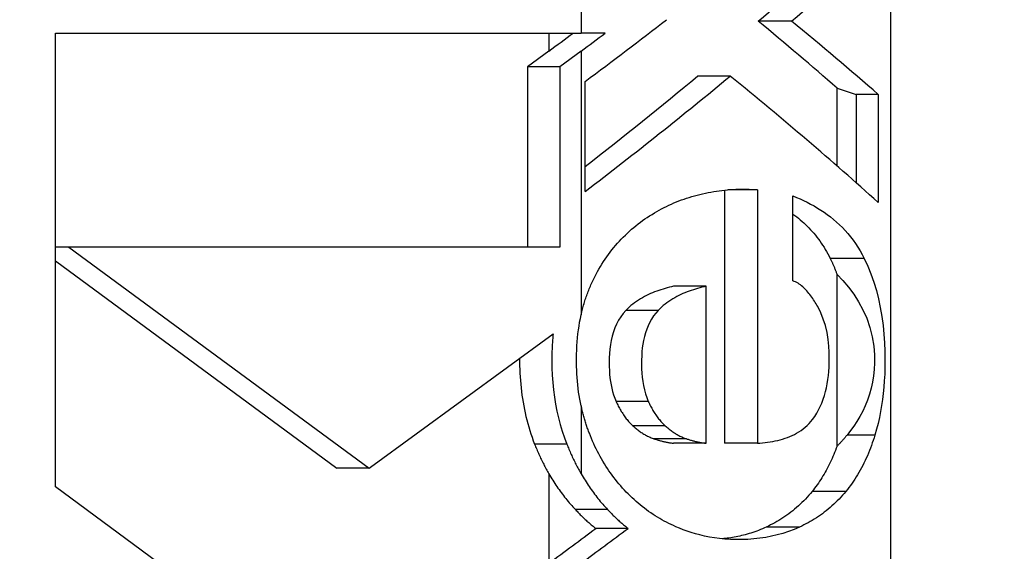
# Model space of a CAD drawing. Header units: inches. Extents: x 0 to 160, y -11 to 104.
# Tile 71 of 121: x 113.659 to 113.916, y 23.791 to 23.93. Entities that reach past the tile are written whole.
import ezdxf

# ---------------------------------------------------------------- set-up
doc = ezdxf.new("R2010")
doc.units = ezdxf.units.IN
doc.header["$LTSCALE"] = 9.614827
doc.header["$MEASUREMENT"] = 0
for name, color, linetype, lineweight in [('Dimensions(ANSI)', 7, 'Continuous', 25), ('Visible Edges(ANSI)', 7, 'Continuous', 25), ('Visible Tangent Edges(ANSI)', 7, 'Continuous', 25)]:
    doc.layers.add(name, color=color, linetype=linetype, lineweight=lineweight)
doc.styles.add('Dimension-ANSI', font='arialbd.ttf')
doc.dimstyles.new('INCH-ANSI', dxfattribs={"dimscale": 9.614827, "dimtxt": 0.12, "dimasz": 0.098425, "dimexe": 0.04, "dimexo": 0.04, "dimgap": 0.031496, "dimtad": 0, "dimtih": 1, "dimtoh": 1, "dimdec": 3, "dimzin": 0, "dimdsep": 46, "dimtxsty": 'Dimension-ANSI', "dimcen": 0.09, "dimdle": 0.312, "dimclrd": 179, "dimclre": 179, "dimclrt": 7, "dimadec": 1, "dimazin": 0, "dimtfac": 1, "dimtdec": 3, "dimtofl": 0, "dimtmove": 0, "dimatfit": 3, "dimfxl": 1, "dimtolj": 1, "dimtzin": 4, "dimlwd": 25, "dimlwe": 25, "dimarcsym": 0})

# ---------------------------------------------------------------- blocks, each defined once
blk = doc.blocks.new('*D20')
at = {"layer": 'Defpoints', "color": 0, "linetype": 'Continuous', "transparency": 16777216}
for p in [(113.69783, 89.07304), (114.8965, 89.07304), (112.74344, 22.01286)]:
    blk.add_point(p, dxfattribs=at)
at = {"layer": 'Dimensions(ANSI)', "color": 179, "linetype": 'Continuous', "lineweight": 25, "true_color": 0x262658, "transparency": 16777216}
blk.add_line((114.08242, 89.07304), (114.8965, 89.07304), dxfattribs=at)
at = {"layer": 'Dimensions(ANSI)', "color": 7, "linetype": 'Continuous', "lineweight": 25, "transparency": 16777216, "insert": (117.62494, 89.07304), "char_height": 1.153779, "attachment_point": 5, "style": 'Dimension-ANSI'}
blk.add_mtext('\\A1;46.375', dxfattribs=at)

msp = doc.modelspace()

# ---------------------------------------------------------------- linework, layer by layer
at = {"layer": 'Visible Edges(ANSI)'}
for p, q in [((113.86041, 23.92997), (113.85175, 23.92997)), ((113.66804, 23.87343), (113.66805, 23.92681)), ((113.66805, 23.92681), (113.80547, 23.92681)), ((113.81179, 23.92681), (113.80547, 23.92681)), ((113.79705, 23.92211), (113.79144, 23.91795)), ((113.80547, 23.92211), (113.79986, 23.91795)), ((113.79986, 23.91795), (113.79144, 23.91795)), ((113.79144, 23.91795), (113.79144, 23.87087)), ((113.79986, 23.91795), (113.79986, 23.87087)), ((113.8065, 23.88538), (113.8065, 23.91416)), ((113.84445, 23.91558), (113.83592, 23.91558)), ((113.87236, 23.91239), (113.87738, 23.91078)), ((113.87236, 23.89208), (113.87236, 23.91239)), ((113.87738, 23.91078), (113.87738, 23.88767)), ((113.88313, 23.91078), (113.87738, 23.91078)), ((113.88313, 23.91078), (113.88313, 23.88254)), ((113.84297, 23.88576), (113.84297, 23.81958)), ((113.85155, 23.88583), (113.84381, 23.88583)), ((113.85155, 23.88583), (113.85155, 23.81958)), ((113.86084, 23.86203), (113.86084, 23.88423)), ((113.66804, 23.87205), (113.66804, 23.87343)), ((113.66804, 23.87087), (113.66804, 23.87205)), ((113.67152, 23.87087), (113.66804, 23.87087)), ((113.66805, 23.80813), (113.66804, 23.87087)), ((113.67152, 23.87087), (113.75002, 23.81304)), ((113.79986, 23.87087), (113.67152, 23.87087)), ((113.66804, 23.86723), (113.7416, 23.81304)), ((113.87236, 23.81881), (113.87236, 23.86369)), ((113.83815, 23.86061), (113.82965, 23.86061)), ((113.83815, 23.81958), (113.83815, 23.86061)), ((113.75039, 23.81331), (113.79816, 23.84819)), ((113.83815, 23.81958), (113.82965, 23.81958)), ((113.85155, 23.81958), (113.84297, 23.81958)), ((113.75002, 23.81304), (113.7416, 23.81304)), ((113.75002, 23.81304), (113.75039, 23.81331)), ((113.70551, 23.78053), (113.66805, 23.80813)), ((113.81772, 23.79728), (113.80929, 23.79728))]:
    msp.add_line(p, q, dxfattribs=at)
at = {"layer": 'Visible Edges(ANSI)', "flags": 128}
for points in [[(113.83436, 23.88406), (113.83507, 23.88426), (113.83579, 23.88446), (113.83651, 23.88464), (113.83723, 23.88481), (113.83795, 23.88497), (113.83867, 23.88512), (113.83939, 23.88525), (113.84011, 23.88538), (113.84083, 23.88549), (113.84155, 23.88559), (113.84227, 23.88568), (113.843, 23.88576), (113.84372, 23.88583), (113.84443, 23.88588), (113.84515, 23.88592), (113.84587, 23.88596), (113.84658, 23.88598), (113.8473, 23.88599), (113.84801, 23.88599), (113.84872, 23.88598), (113.84943, 23.88596), (113.85014, 23.88593), (113.85085, 23.88588), (113.85155, 23.88583)], [(113.8192, 23.87598), (113.81978, 23.87645), (113.82037, 23.87691), (113.82096, 23.87736), (113.82155, 23.87779), (113.82215, 23.87822), (113.82276, 23.87863), (113.82337, 23.87903), (113.82399, 23.87942), (113.82461, 23.8798), (113.82523, 23.88016), (113.82587, 23.88052), (113.8265, 23.88086), (113.82714, 23.88119), (113.82778, 23.88151), (113.82843, 23.88182), (113.82908, 23.88211), (113.82973, 23.8824), (113.83038, 23.88267), (113.83104, 23.88293), (113.8317, 23.88318), (113.83236, 23.88341), (113.83302, 23.88364), (113.83369, 23.88385), (113.83436, 23.88406)], [(113.86084, 23.88423), (113.86177, 23.88385), (113.8627, 23.88344), (113.86363, 23.88302), (113.86454, 23.88257), (113.86544, 23.88209), (113.86634, 23.8816), (113.86722, 23.88107), (113.86809, 23.88053), (113.86895, 23.87996), (113.86979, 23.87936), (113.87061, 23.87874), (113.87142, 23.87808), (113.87221, 23.8774), (113.87299, 23.87669), (113.87374, 23.87595), (113.87447, 23.87518), (113.87519, 23.87438), (113.87588, 23.87354), (113.87654, 23.87268), (113.87718, 23.87178), (113.8778, 23.87086), (113.87838, 23.8699), (113.87894, 23.86891), (113.87946, 23.86789)], [(113.86084, 23.8795), (113.86133, 23.87913), (113.86181, 23.87876), (113.86229, 23.87838), (113.86276, 23.87798), (113.86323, 23.87758), (113.86369, 23.87716), (113.86414, 23.87674), (113.86458, 23.8763), (113.86502, 23.87586), (113.86545, 23.8754), (113.86587, 23.87494), (113.86629, 23.87446), (113.86669, 23.87397), (113.86709, 23.87348), (113.86748, 23.87297), (113.86786, 23.87245), (113.86823, 23.87192), (113.86859, 23.87138), (113.86895, 23.87083), (113.86929, 23.87026), (113.86963, 23.86969), (113.86995, 23.8691), (113.87027, 23.8685), (113.87057, 23.86789)], [(113.80834, 23.86168), (113.80868, 23.86238), (113.80902, 23.86307), (113.80938, 23.86375), (113.80975, 23.86443), (113.81012, 23.8651), (113.81051, 23.86576), (113.81091, 23.86641), (113.81132, 23.86705), (113.81174, 23.86769), (113.81217, 23.86831), (113.81261, 23.86893), (113.81306, 23.86954), (113.81352, 23.87014), (113.814, 23.87073), (113.81448, 23.8713), (113.81497, 23.87187), (113.81547, 23.87242), (113.81597, 23.87296), (113.81649, 23.87349), (113.81702, 23.87401), (113.81755, 23.87452), (113.81809, 23.87502), (113.81864, 23.8755), (113.8192, 23.87598)], [(113.87057, 23.86789), (113.87065, 23.86772), (113.87074, 23.86755), (113.87082, 23.86738), (113.8709, 23.86721), (113.87098, 23.86704), (113.87105, 23.86687), (113.87113, 23.8667), (113.87121, 23.86653), (113.87129, 23.86635), (113.87136, 23.86618), (113.87144, 23.86601), (113.87151, 23.86583), (113.87159, 23.86566), (113.87166, 23.86548), (113.87173, 23.8653), (113.87181, 23.86513), (113.87188, 23.86495), (113.87195, 23.86477), (113.87202, 23.86459), (113.87209, 23.86441), (113.87216, 23.86423), (113.87223, 23.86405), (113.87229, 23.86387), (113.87236, 23.86369)], [(113.87946, 23.86789), (113.8804, 23.86588), (113.88123, 23.86382), (113.88198, 23.8617), (113.88263, 23.85953), (113.88319, 23.85731), (113.88367, 23.85505), (113.88407, 23.85273), (113.88438, 23.85039), (113.88461, 23.84809), (113.88476, 23.84583), (113.88485, 23.84364), (113.88489, 23.84153), (113.88487, 23.83952), (113.88481, 23.83762), (113.88471, 23.83586), (113.88459, 23.83422), (113.88443, 23.83261), (113.88424, 23.83101), (113.884, 23.82942), (113.88374, 23.82785), (113.88343, 23.82629), (113.88308, 23.82475), (113.88269, 23.82322), (113.88225, 23.82171)], [(113.87236, 23.86369), (113.87388, 23.8621), (113.87534, 23.8604), (113.87671, 23.85856), (113.87799, 23.85658), (113.87913, 23.85447), (113.88012, 23.85223), (113.88094, 23.84986), (113.88156, 23.84736), (113.88194, 23.84491), (113.88212, 23.84264), (113.88215, 23.84061), (113.88206, 23.83883), (113.88189, 23.83716), (113.88163, 23.83553), (113.88128, 23.83393), (113.88084, 23.83237), (113.88032, 23.83085), (113.87973, 23.82937), (113.87907, 23.82795), (113.87835, 23.82659), (113.87757, 23.82528), (113.87675, 23.82404), (113.87589, 23.82285), (113.87499, 23.82171)], [(113.80547, 23.85315), (113.80555, 23.85352), (113.80564, 23.85389), (113.80573, 23.85426), (113.80582, 23.85462), (113.80592, 23.85499), (113.80602, 23.85535), (113.80612, 23.85571), (113.80623, 23.85608), (113.80633, 23.85644), (113.80645, 23.8568), (113.80656, 23.85715), (113.80668, 23.85751), (113.8068, 23.85786), (113.80692, 23.85822), (113.80705, 23.85857), (113.80718, 23.85892), (113.80731, 23.85927), (113.80745, 23.85962), (113.80759, 23.85997), (113.80774, 23.86031), (113.80788, 23.86065), (113.80803, 23.861), (113.80819, 23.86134), (113.80834, 23.86168)], [(113.82965, 23.86061), (113.82909, 23.86049), (113.82854, 23.86035), (113.82798, 23.86021), (113.82743, 23.86005), (113.82687, 23.85989), (113.82632, 23.85972), (113.82576, 23.85953), (113.82521, 23.85934), (113.82466, 23.85913), (113.82412, 23.85891), (113.82358, 23.85868), (113.82304, 23.85843), (113.82251, 23.85818), (113.82199, 23.85791), (113.82147, 23.85762), (113.82095, 23.85732), (113.82045, 23.857), (113.81995, 23.85667), (113.81945, 23.85632), (113.81897, 23.85595), (113.8185, 23.85557), (113.81804, 23.85517), (113.81759, 23.85474), (113.81715, 23.8543)], [(113.83815, 23.86061), (113.83759, 23.86049), (113.83703, 23.86035), (113.83647, 23.86021), (113.83592, 23.86005), (113.83536, 23.85989), (113.8348, 23.85972), (113.83424, 23.85953), (113.83369, 23.85934), (113.83314, 23.85913), (113.83259, 23.85891), (113.83205, 23.85868), (113.83151, 23.85843), (113.83098, 23.85818), (113.83045, 23.85791), (113.82993, 23.85762), (113.82941, 23.85732), (113.82891, 23.857), (113.8284, 23.85667), (113.82791, 23.85632), (113.82743, 23.85595), (113.82695, 23.85557), (113.82649, 23.85517), (113.82604, 23.85474), (113.8256, 23.8543)], [(113.86731, 23.85528), (113.86711, 23.85565), (113.8669, 23.85601), (113.86668, 23.85637), (113.86646, 23.85673), (113.86623, 23.85709), (113.866, 23.85743), (113.86576, 23.85778), (113.86552, 23.85811), (113.86527, 23.85844), (113.86502, 23.85876), (113.86476, 23.85907), (113.8645, 23.85938), (113.86423, 23.85967), (113.86395, 23.85995), (113.86367, 23.86022), (113.86338, 23.86048), (113.86309, 23.86073), (113.86278, 23.86096), (113.86247, 23.86118), (113.86216, 23.86139), (113.86184, 23.86158), (113.86151, 23.86175), (113.86118, 23.8619), (113.86084, 23.86203)], [(113.86597, 23.8258), (113.86654, 23.82658), (113.86706, 23.8274), (113.86754, 23.82826), (113.86798, 23.82915), (113.86838, 23.83008), (113.86874, 23.83105), (113.86906, 23.83204), (113.86934, 23.83306), (113.86958, 23.83409), (113.86978, 23.83514), (113.86995, 23.8362), (113.87008, 23.83727), (113.87019, 23.83834), (113.87026, 23.83942), (113.87031, 23.84056), (113.87034, 23.84188), (113.87032, 23.84337), (113.87023, 23.84499), (113.87004, 23.84672), (113.86974, 23.84853), (113.86931, 23.85033), (113.86877, 23.85205), (113.8681, 23.8537), (113.86731, 23.85528)], [(113.80547, 23.82931), (113.80528, 23.83021), (113.80511, 23.83112), (113.80496, 23.83204), (113.80482, 23.83296), (113.80469, 23.83389), (113.80458, 23.83484), (113.80449, 23.83579), (113.80441, 23.83675), (113.80435, 23.83771), (113.8043, 23.83869), (113.80427, 23.83967), (113.80425, 23.84067), (113.80425, 23.84172), (113.80426, 23.84282), (113.8043, 23.84392), (113.80436, 23.845), (113.80443, 23.84607), (113.80452, 23.84712), (113.80463, 23.84816), (113.80476, 23.84919), (113.80491, 23.8502), (113.80508, 23.85119), (113.80526, 23.85218), (113.80547, 23.85315)], [(113.81715, 23.8543), (113.81645, 23.8535), (113.81581, 23.85264), (113.81524, 23.85172), (113.81473, 23.85074), (113.81429, 23.84971), (113.81391, 23.84866), (113.8136, 23.84757), (113.81334, 23.84646), (113.81314, 23.84534), (113.81299, 23.8442), (113.81289, 23.84305), (113.81282, 23.8419), (113.8128, 23.84077), (113.81281, 23.83967), (113.81285, 23.83861), (113.81292, 23.83759), (113.81301, 23.83663), (113.81313, 23.83572), (113.81328, 23.83482), (113.81347, 23.83393), (113.81369, 23.83305), (113.81395, 23.83218), (113.81425, 23.83133), (113.81459, 23.8305)], [(113.8256, 23.8543), (113.82497, 23.8536), (113.82439, 23.85284), (113.82387, 23.85204), (113.8234, 23.85119), (113.82297, 23.8503), (113.8226, 23.84938), (113.82228, 23.84843), (113.82201, 23.84746), (113.82179, 23.84647), (113.8216, 23.84548), (113.82146, 23.84447), (113.82136, 23.84345), (113.82129, 23.84239), (113.82124, 23.84129), (113.82124, 23.84017), (113.82127, 23.83904), (113.82133, 23.83792), (113.82143, 23.8368), (113.82157, 23.83571), (113.82176, 23.83463), (113.822, 23.83357), (113.82228, 23.83252), (113.82263, 23.8315), (113.82303, 23.8305)], [(113.79816, 23.84819), (113.7981, 23.84763), (113.79805, 23.84707), (113.79801, 23.8465), (113.79797, 23.84593), (113.79793, 23.84536), (113.7979, 23.84478), (113.79787, 23.8442), (113.79785, 23.84361), (113.79783, 23.84303), (113.79782, 23.84244), (113.79781, 23.84184), (113.79781, 23.84125), (113.79784, 23.83928), (113.79792, 23.83733), (113.79806, 23.83541), (113.79825, 23.83351), (113.7985, 23.83164), (113.7988, 23.8298), (113.79915, 23.82798), (113.79956, 23.82619), (113.80002, 23.82443), (113.80054, 23.8227), (113.80111, 23.821), (113.80173, 23.81934)], [(113.78939, 23.84179), (113.78939, 23.84081), (113.7894, 23.83982), (113.78943, 23.83885), (113.78947, 23.83789), (113.78952, 23.83693), (113.78959, 23.83597), (113.78967, 23.83502), (113.78977, 23.83407), (113.78988, 23.83312), (113.79, 23.83217), (113.79014, 23.83123), (113.79029, 23.83029), (113.79046, 23.82935), (113.79064, 23.82842), (113.79084, 23.82749), (113.79105, 23.82656), (113.79128, 23.82564), (113.79152, 23.82473), (113.79178, 23.82382), (113.79205, 23.82291), (113.79234, 23.82201), (113.79265, 23.82111), (113.79297, 23.82022), (113.79331, 23.81934)], [(113.80762, 23.82216), (113.80751, 23.82244), (113.8074, 23.82274), (113.80729, 23.82303), (113.80719, 23.82332), (113.80708, 23.82361), (113.80698, 23.82391), (113.80688, 23.8242), (113.80678, 23.8245), (113.80668, 23.82479), (113.80659, 23.82509), (113.8065, 23.82538), (113.80641, 23.82568), (113.80632, 23.82598), (113.80623, 23.82628), (113.80615, 23.82658), (113.80606, 23.82688), (113.80598, 23.82718), (113.8059, 23.82749), (113.80583, 23.82779), (113.80575, 23.82809), (113.80568, 23.8284), (113.80561, 23.8287), (113.80554, 23.82901), (113.80547, 23.82931)], [(113.81459, 23.8305), (113.81473, 23.8302), (113.81487, 23.8299), (113.81502, 23.8296), (113.81517, 23.8293), (113.81532, 23.829), (113.81548, 23.82871), (113.81564, 23.82842), (113.81581, 23.82814), (113.81597, 23.82785), (113.81615, 23.82757), (113.81633, 23.8273), (113.81651, 23.82703), (113.81669, 23.82676), (113.81688, 23.82649), (113.81708, 23.82623), (113.81727, 23.82598), (113.81747, 23.82573), (113.81768, 23.82548), (113.81789, 23.82524), (113.8181, 23.825), (113.81832, 23.82477), (113.81854, 23.82455), (113.81877, 23.82432), (113.819, 23.82411)], [(113.82303, 23.8305), (113.82317, 23.8302), (113.82332, 23.8299), (113.82346, 23.8296), (113.82361, 23.8293), (113.82377, 23.829), (113.82392, 23.82871), (113.82409, 23.82842), (113.82425, 23.82814), (113.82442, 23.82785), (113.82459, 23.82757), (113.82477, 23.8273), (113.82495, 23.82703), (113.82514, 23.82676), (113.82533, 23.82649), (113.82552, 23.82623), (113.82572, 23.82598), (113.82593, 23.82573), (113.82613, 23.82548), (113.82634, 23.82524), (113.82656, 23.825), (113.82677, 23.82477), (113.827, 23.82455), (113.82722, 23.82432), (113.82746, 23.82411)], [(113.819, 23.82411), (113.81921, 23.82392), (113.81942, 23.82374), (113.81963, 23.82356), (113.81984, 23.82338), (113.82006, 23.82321), (113.82028, 23.82304), (113.8205, 23.82287), (113.82072, 23.82271), (113.82094, 23.82255), (113.82117, 23.8224), (113.82139, 23.82225), (113.82162, 23.8221), (113.82186, 23.82196), (113.82209, 23.82183), (113.82232, 23.8217), (113.82256, 23.82157), (113.8228, 23.82145), (113.82304, 23.82133), (113.82328, 23.82122), (113.82352, 23.82111), (113.82377, 23.82101), (113.82401, 23.82091), (113.82426, 23.82082), (113.82451, 23.82073)], [(113.82746, 23.82411), (113.82766, 23.82392), (113.82787, 23.82374), (113.82809, 23.82356), (113.8283, 23.82338), (113.82852, 23.82321), (113.82873, 23.82304), (113.82896, 23.82287), (113.82918, 23.82271), (113.8294, 23.82255), (113.82963, 23.8224), (113.82986, 23.82225), (113.83009, 23.8221), (113.83032, 23.82196), (113.83056, 23.82183), (113.83079, 23.8217), (113.83103, 23.82157), (113.83127, 23.82145), (113.83151, 23.82133), (113.83175, 23.82122), (113.83199, 23.82111), (113.83224, 23.82101), (113.83249, 23.82091), (113.83273, 23.82082), (113.83298, 23.82073)], [(113.85155, 23.81958), (113.85221, 23.81962), (113.85288, 23.81967), (113.85354, 23.81974), (113.8542, 23.81982), (113.85487, 23.81992), (113.85553, 23.82003), (113.85618, 23.82016), (113.85684, 23.8203), (113.85748, 23.82047), (113.85813, 23.82065), (113.85876, 23.82085), (113.85938, 23.82107), (113.86, 23.82132), (113.86061, 23.82158), (113.8612, 23.82188), (113.86179, 23.8222), (113.86237, 23.82254), (113.86294, 23.82292), (113.86349, 23.82332), (113.86402, 23.82375), (113.86454, 23.82422), (113.86504, 23.82471), (113.86551, 23.82524), (113.86597, 23.8258)], [(113.81677, 23.80732), (113.81628, 23.80785), (113.81581, 23.80839), (113.81535, 23.80893), (113.81489, 23.80949), (113.81444, 23.81005), (113.814, 23.81062), (113.81357, 23.8112), (113.81315, 23.81179), (113.81274, 23.81238), (113.81233, 23.81299), (113.81194, 23.8136), (113.81155, 23.81422), (113.81117, 23.81485), (113.8108, 23.81548), (113.81044, 23.81612), (113.81009, 23.81677), (113.80975, 23.81742), (113.80942, 23.81808), (113.80909, 23.81875), (113.80878, 23.81942), (113.80848, 23.82009), (113.80818, 23.82077), (113.8079, 23.82146), (113.80762, 23.82216)], [(113.87499, 23.82171), (113.87489, 23.82158), (113.87478, 23.82146), (113.87467, 23.82133), (113.87457, 23.8212), (113.87446, 23.82108), (113.87435, 23.82096), (113.87425, 23.82083), (113.87414, 23.82071), (113.87403, 23.82058), (113.87392, 23.82046), (113.87381, 23.82034), (113.8737, 23.82022), (113.87359, 23.8201), (113.87348, 23.81998), (113.87337, 23.81986), (113.87326, 23.81974), (113.87315, 23.81962), (113.87304, 23.8195), (113.87293, 23.81939), (113.87281, 23.81927), (113.8727, 23.81915), (113.87259, 23.81904), (113.87247, 23.81892), (113.87236, 23.81881)], [(113.88225, 23.82171), (113.88204, 23.82101), (113.88181, 23.82032), (113.88158, 23.81964), (113.88134, 23.81896), (113.88109, 23.81828), (113.88083, 23.81762), (113.88056, 23.81696), (113.88028, 23.8163), (113.88, 23.81566), (113.8797, 23.81502), (113.8794, 23.81438), (113.87908, 23.81376), (113.87876, 23.81314), (113.87843, 23.81253), (113.87809, 23.81193), (113.87774, 23.81134), (113.87739, 23.81076), (113.87702, 23.81019), (113.87665, 23.80963), (113.87627, 23.80908), (113.87588, 23.80854), (113.87548, 23.808), (113.87507, 23.80748), (113.87465, 23.80697)], [(113.79331, 23.81934), (113.79344, 23.819), (113.79358, 23.81866), (113.79371, 23.81833), (113.79385, 23.81799), (113.79399, 23.81766), (113.79414, 23.81733), (113.79428, 23.817), (113.79443, 23.81667), (113.79458, 23.81634), (113.79473, 23.81601), (113.79488, 23.81569), (113.79504, 23.81536), (113.79519, 23.81504), (113.79535, 23.81471), (113.79551, 23.81439), (113.79568, 23.81407), (113.79584, 23.81375), (113.79601, 23.81344), (113.79618, 23.81312), (113.79635, 23.8128), (113.79652, 23.81249), (113.79669, 23.81218), (113.79687, 23.81187), (113.79705, 23.81156)], [(113.80173, 23.81934), (113.80187, 23.81899), (113.802, 23.81865), (113.80214, 23.81832), (113.80228, 23.81798), (113.80242, 23.81764), (113.80257, 23.81731), (113.80271, 23.81698), (113.80286, 23.81665), (113.80301, 23.81632), (113.80316, 23.81599), (113.80331, 23.81566), (113.80347, 23.81534), (113.80363, 23.81501), (113.80378, 23.81469), (113.80395, 23.81437), (113.80411, 23.81405), (113.80427, 23.81373), (113.80444, 23.81342), (113.8046, 23.8131), (113.80477, 23.81279), (113.80495, 23.81248), (113.80512, 23.81217), (113.80529, 23.81186), (113.80547, 23.81156)], [(113.82451, 23.82073), (113.82472, 23.82066), (113.82493, 23.82059), (113.82514, 23.82053), (113.82535, 23.82046), (113.82557, 23.8204), (113.82578, 23.82033), (113.82599, 23.82027), (113.82621, 23.82021), (113.82642, 23.82015), (113.82664, 23.8201), (113.82685, 23.82005), (113.82706, 23.82), (113.82728, 23.81995), (113.82749, 23.8199), (113.8277, 23.81986), (113.82792, 23.81981), (113.82814, 23.81977), (113.82835, 23.81974), (113.82857, 23.8197), (113.82878, 23.81967), (113.829, 23.81964), (113.82922, 23.81962), (113.82943, 23.8196), (113.82965, 23.81958)], [(113.83298, 23.82073), (113.8332, 23.82066), (113.83341, 23.82059), (113.83362, 23.82053), (113.83383, 23.82046), (113.83405, 23.8204), (113.83426, 23.82033), (113.83448, 23.82027), (113.83469, 23.82021), (113.8349, 23.82015), (113.83512, 23.8201), (113.83533, 23.82005), (113.83555, 23.82), (113.83576, 23.81995), (113.83598, 23.8199), (113.83619, 23.81986), (113.83641, 23.81981), (113.83663, 23.81977), (113.83684, 23.81974), (113.83706, 23.8197), (113.83728, 23.81967), (113.8375, 23.81964), (113.83771, 23.81962), (113.83793, 23.8196), (113.83815, 23.81958)], [(113.87236, 23.81881), (113.87215, 23.81825), (113.87194, 23.81769), (113.87173, 23.81714), (113.8715, 23.8166), (113.87127, 23.81606), (113.87104, 23.81553), (113.8708, 23.81501), (113.87055, 23.81449), (113.8703, 23.81397), (113.87005, 23.81346), (113.86978, 23.81296), (113.86952, 23.81247), (113.86924, 23.81197), (113.86896, 23.81149), (113.86868, 23.81101), (113.86838, 23.81054), (113.86809, 23.81007), (113.86778, 23.80961), (113.86747, 23.80915), (113.86716, 23.8087), (113.86683, 23.80826), (113.8665, 23.80782), (113.86617, 23.80739), (113.86583, 23.80697)], [(113.79705, 23.81156), (113.7973, 23.81113), (113.79755, 23.81071), (113.79781, 23.81029), (113.79807, 23.80987), (113.79833, 23.80946), (113.7986, 23.80905), (113.79887, 23.80864), (113.79914, 23.80824), (113.79942, 23.80784), (113.7997, 23.80744), (113.79998, 23.80704), (113.80027, 23.80665), (113.80056, 23.80626), (113.80086, 23.80588), (113.80115, 23.80549), (113.80145, 23.80511), (113.80176, 23.80474), (113.80206, 23.80437), (113.80237, 23.804), (113.80269, 23.80363), (113.803, 23.80327), (113.80332, 23.80291), (113.80364, 23.80255), (113.80397, 23.8022)], [(113.80547, 23.81156), (113.80572, 23.81113), (113.80597, 23.81071), (113.80623, 23.81029), (113.80649, 23.80987), (113.80675, 23.80946), (113.80702, 23.80905), (113.80729, 23.80864), (113.80756, 23.80824), (113.80784, 23.80784), (113.80812, 23.80744), (113.80841, 23.80704), (113.80869, 23.80665), (113.80898, 23.80626), (113.80928, 23.80588), (113.80957, 23.80549), (113.80987, 23.80511), (113.81018, 23.80474), (113.81048, 23.80437), (113.8108, 23.804), (113.81111, 23.80363), (113.81142, 23.80327), (113.81174, 23.80291), (113.81207, 23.80255), (113.81239, 23.8022)], [(113.83023, 23.79773), (113.82961, 23.79801), (113.829, 23.79829), (113.8284, 23.79859), (113.8278, 23.79889), (113.8272, 23.79921), (113.8266, 23.79954), (113.82601, 23.79988), (113.82542, 23.80023), (113.82484, 23.80059), (113.82426, 23.80096), (113.82369, 23.80135), (113.82311, 23.80174), (113.82255, 23.80215), (113.82199, 23.80257), (113.82144, 23.803), (113.82089, 23.80344), (113.82035, 23.80388), (113.81982, 23.80434), (113.8193, 23.80481), (113.81878, 23.80529), (113.81826, 23.80579), (113.81776, 23.80629), (113.81726, 23.8068), (113.81677, 23.80732)], [(113.86583, 23.80697), (113.8654, 23.80645), (113.86497, 23.80595), (113.86453, 23.80546), (113.86409, 23.80498), (113.86364, 23.80451), (113.86318, 23.80405), (113.86271, 23.80361), (113.86224, 23.80317), (113.86176, 23.80274), (113.86127, 23.80233), (113.86078, 23.80192), (113.86028, 23.80153), (113.85977, 23.80114), (113.85926, 23.80077), (113.85875, 23.80041), (113.85823, 23.80006), (113.8577, 23.79972), (113.85717, 23.79939), (113.85663, 23.79908), (113.85609, 23.79877), (113.85554, 23.79847), (113.85499, 23.79819), (113.85444, 23.79791), (113.85387, 23.79764)], [(113.87465, 23.80697), (113.87422, 23.80645), (113.87378, 23.80595), (113.87334, 23.80546), (113.87289, 23.80498), (113.87243, 23.80451), (113.87196, 23.80405), (113.87149, 23.80361), (113.87101, 23.80317), (113.87053, 23.80274), (113.87004, 23.80233), (113.86954, 23.80192), (113.86903, 23.80153), (113.86852, 23.80114), (113.868, 23.80077), (113.86748, 23.80041), (113.86695, 23.80006), (113.86642, 23.79972), (113.86588, 23.79939), (113.86534, 23.79908), (113.86479, 23.79877), (113.86424, 23.79847), (113.86368, 23.79819), (113.86312, 23.79791), (113.86256, 23.79764)], [(113.80397, 23.8022), (113.80418, 23.80198), (113.80439, 23.80176), (113.8046, 23.80154), (113.80481, 23.80132), (113.80503, 23.8011), (113.80524, 23.80088), (113.80546, 23.80067), (113.80567, 23.80046), (113.80589, 23.80025), (113.80611, 23.80004), (113.80633, 23.79983), (113.80655, 23.79963), (113.80677, 23.79942), (113.807, 23.79922), (113.80722, 23.79902), (113.80745, 23.79882), (113.80768, 23.79862), (113.8079, 23.79843), (113.80813, 23.79823), (113.80836, 23.79804), (113.80859, 23.79785), (113.80882, 23.79766), (113.80906, 23.79747), (113.80929, 23.79728)], [(113.81239, 23.8022), (113.8126, 23.80198), (113.81281, 23.80176), (113.81302, 23.80154), (113.81324, 23.80132), (113.81345, 23.8011), (113.81367, 23.80088), (113.81388, 23.80067), (113.8141, 23.80046), (113.81432, 23.80025), (113.81454, 23.80004), (113.81476, 23.79983), (113.81498, 23.79963), (113.8152, 23.79942), (113.81543, 23.79922), (113.81565, 23.79902), (113.81588, 23.79882), (113.8161, 23.79862), (113.81633, 23.79843), (113.81656, 23.79823), (113.81679, 23.79804), (113.81702, 23.79785), (113.81725, 23.79766), (113.81749, 23.79747), (113.81772, 23.79728)], [(113.86256, 23.79764), (113.86113, 23.79703), (113.85968, 23.79648), (113.85822, 23.796), (113.85673, 23.79558), (113.85523, 23.79523), (113.85371, 23.79494), (113.85218, 23.79471), (113.85063, 23.79454), (113.84907, 23.79442), (113.84749, 23.79437), (113.84596, 23.79436), (113.84447, 23.79441), (113.84303, 23.7945), (113.84163, 23.79464), (113.84029, 23.79482), (113.83899, 23.79504), (113.83773, 23.79529), (113.83653, 23.79557), (113.83536, 23.79588), (113.83425, 23.79622), (113.83318, 23.79657), (113.83215, 23.79694), (113.83117, 23.79733), (113.83023, 23.79773)], [(113.85387, 23.79764), (113.85337, 23.79741), (113.85286, 23.79719), (113.85236, 23.79698), (113.85186, 23.79678), (113.85136, 23.7966), (113.85086, 23.79642), (113.85036, 23.79625), (113.84986, 23.79608), (113.84936, 23.79593), (113.84887, 23.79579), (113.84838, 23.79565), (113.84789, 23.79553), (113.84741, 23.79541), (113.84693, 23.7953), (113.84645, 23.79519), (113.84597, 23.7951), (113.8455, 23.79501), (113.84503, 23.79493), (113.84457, 23.79485), (113.84411, 23.79478), (113.84365, 23.79472), (113.8432, 23.79466), (113.84276, 23.79461), (113.84232, 23.79456)]]:
    msp.add_lwpolyline(points, dxfattribs=at)
at = {"layer": 'Visible Edges(ANSI)'}
for centre, major_axis, ratio, start_param, end_param in [((113.68517, 23.88755), (0.26255, 0.16715), 0.202577, 5.264704, 5.369531), ((113.68517, 23.88755), (0.28232, 0.17973), 0.202577, 5.247296, 5.353173), ((113.68517, 23.91339), (0.28219, 0.18303), 0.204028, 5.021146, 5.1055), ((113.68517, 23.97238), (0.26255, -0.16714), 0.202572, 0.913644, 1.01847), ((113.68517, 23.97238), (0.28232, -0.17972), 0.202572, 0.930001, 1.035879), ((113.68517, 23.92211), (0.26247, 0.16934), 0.203618, 5.018103, 5.044608), ((113.68517, 23.92211), (0.28223, 0.18208), 0.203618, 5.018103, 5.042753), ((113.68517, 23.88459), (0.26224, 0.17554), 0.206373, 5.051217, 5.180943), ((113.68517, 23.88459), (0.28198, 0.18875), 0.206373, 5.015443, 5.168975), ((113.68517, 23.94611), (0.28209, -0.18585), 0.205208, 0.936138, 1.111319), ((113.68517, 23.78824), (0.26256, 0.16692), 0.202468, 5.020708, 5.072372), ((113.68517, 23.78824), (0.28232, 0.17949), 0.202468, 5.020708, 5.068753)]:
    msp.add_ellipse(centre, major_axis=major_axis, ratio=ratio, start_param=start_param, end_param=end_param, dxfattribs=at)
at = {"layer": 'Visible Tangent Edges(ANSI)'}
for p, q in [((113.88645, 23.1104), (113.88645, 24.53043)), ((113.80547, 23.93391), (113.80547, 23.92681)), ((113.79705, 23.92681), (113.79705, 23.92211)), ((113.80547, 23.92211), (113.80547, 23.85315)), ((113.87946, 23.86789), (113.87057, 23.86789)), ((113.8256, 23.8543), (113.81715, 23.8543)), ((113.80547, 23.82931), (113.80547, 23.81156)), ((113.82303, 23.8305), (113.81459, 23.8305)), ((113.82746, 23.82411), (113.819, 23.82411)), ((113.88225, 23.82171), (113.87499, 23.82171)), ((113.80173, 23.81934), (113.79331, 23.81934)), ((113.83298, 23.82073), (113.82451, 23.82073)), ((113.79705, 23.81156), (113.79705, 23.78824)), ((113.87465, 23.80697), (113.86583, 23.80697)), ((113.81239, 23.8022), (113.80397, 23.8022)), ((113.86256, 23.79764), (113.85387, 23.79764))]:
    msp.add_line(p, q, dxfattribs=at)

# ---------------------------------------------------------------- dimensions: what is measured, and where the dimension line sits
at = {"layer": 'Dimensions(ANSI)', "color": 179, "linetype": 'Continuous', "lineweight": 25, "true_color": 0x262658}
dim = msp.add_ordinate_dim(feature_location=(113.69783, 89.07304), offset=(1.19867, 0), dtype=0, origin=(112.74344, 22.01286), dimstyle='INCH-ANSI', override={"dimgap": 0.031496, "dimtad": 0, "dimdec": 3, "dimlfac": 0.691543, "dimtol": 0, "dimlim": 0, "dimtp": 0, "dimtm": 0, "dimtdec": 3}, dxfattribs=at)
dim.commit()
dim.dimension.update_dxf_attribs({"geometry": '*D20', "text_midpoint": (117.62494, 89.07304)})

doc.saveas('drawing.dxf')
